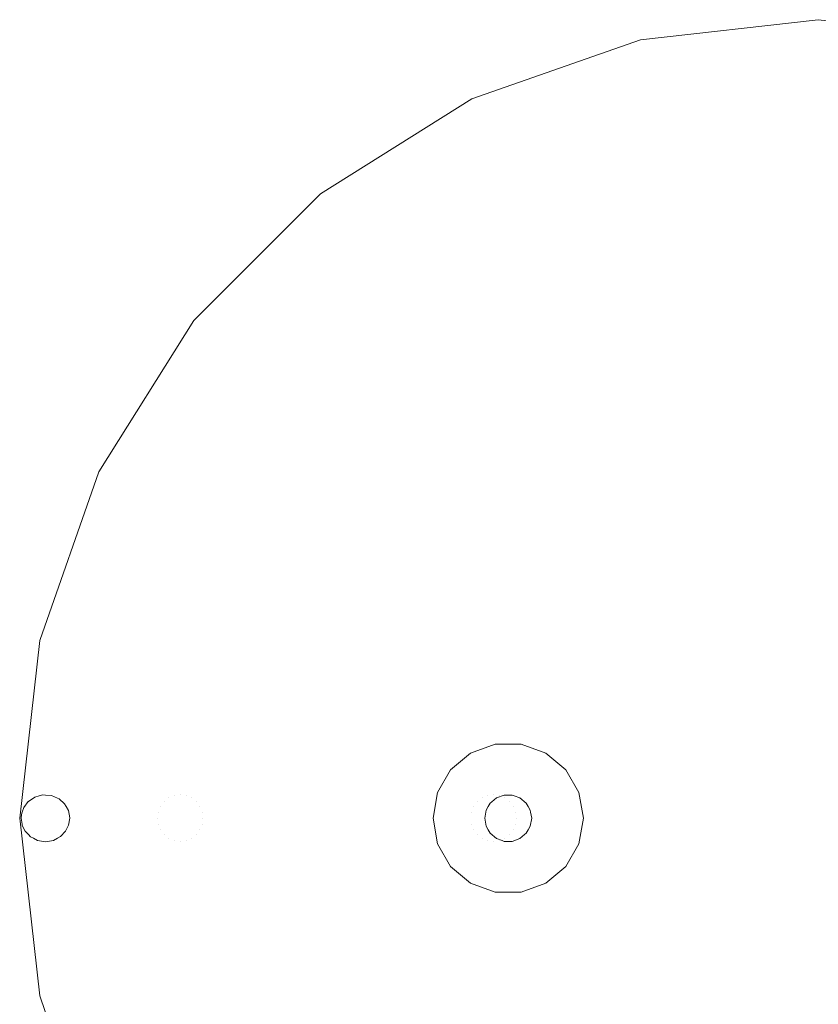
# Model space of a CAD drawing. Header units: millimetres. Extents: x -608 to 205, y -413 to 558.
# Tile 15 of 37: x -608 to -438, y 348 to 558. Entities that reach past the tile are written whole.
import ezdxf

# ---------------------------------------------------------------- set-up
doc = ezdxf.new("R2010")
doc.units = ezdxf.units.MM
doc.header["$LTSCALE"] = 25.4
doc.layers.add('None', color=7, linetype='Continuous', lineweight=5)

# ---------------------------------------------------------------- blocks, each defined once
blk = doc.blocks.new('Group-2-1')
at = {"layer": 'None', "color": 7, "linetype": 'Continuous', "lineweight": 5}
for points, invisible_edges in [([(-511.39, 541.19, 150), (-475.46, 553.76, 150), (-437.63, 558.03, 150), (-437.63, 388.03, 150)], 12), ([(-437.63, 558.03, 156), (-475.46, 553.76, 156), (-511.39, 541.19, 156), (-437.63, 388.03, 156)], 12), ([(-437.63, 558.03, 156), (-437.63, 558.03, 150), (-475.46, 553.76, 150), (-475.46, 553.76, 156)], 5), ([(-437.63, 558.03, 150), (-399.8, 553.76, 150), (-363.87, 541.19, 150), (-437.63, 388.03, 150)], 12), ([(-399.8, 553.76, 156), (-399.8, 553.76, 150), (-437.63, 558.03, 150), (-437.63, 558.03, 156)], 5), ([(-363.87, 541.19, 156), (-399.8, 553.76, 156), (-437.63, 558.03, 156), (-437.63, 388.03, 156)], 12), ([(-475.46, 553.76, 156), (-475.46, 553.76, 150), (-511.39, 541.19, 150), (-511.39, 541.19, 156)], 5), ([(-570.54, 494.02, 150), (-543.62, 520.94, 150), (-511.39, 541.19, 150), (-437.63, 388.03, 150)], 12), ([(-511.39, 541.19, 156), (-543.62, 520.94, 156), (-570.54, 494.02, 156), (-437.63, 388.03, 156)], 12), ([(-511.39, 541.19, 156), (-511.39, 541.19, 150), (-543.62, 520.94, 150), (-543.62, 520.94, 156)], 5), ([(-363.87, 541.19, 150), (-331.64, 520.94, 150), (-304.72, 494.02, 150), (-437.63, 388.03, 150)], 12), ([(-304.72, 494.02, 156), (-331.64, 520.94, 156), (-363.87, 541.19, 156), (-437.63, 388.03, 156)], 12), ([(-543.62, 520.94, 156), (-543.62, 520.94, 150), (-570.54, 494.02, 150), (-570.54, 494.02, 156)], 5), ([(-603.37, 425.85, 150), (-590.8, 461.79, 150), (-570.54, 494.02, 150), (-437.63, 388.03, 150)], 12), ([(-570.54, 494.02, 156), (-590.8, 461.79, 156), (-603.37, 425.85, 156), (-437.63, 388.03, 156)], 12), ([(-570.54, 494.02, 156), (-570.54, 494.02, 150), (-590.8, 461.79, 150), (-590.8, 461.79, 156)], 5), ([(-304.72, 494.02, 150), (-284.47, 461.79, 150), (-271.89, 425.85, 150), (-437.63, 388.03, 150)], 12), ([(-437.63, 388.03, 156), (-271.89, 425.85, 156), (-284.47, 461.79, 156), (-304.72, 494.02, 156)], 9), ([(-590.8, 461.79, 156), (-590.8, 461.79, 150), (-603.37, 425.85, 150), (-603.37, 425.85, 156)], 5), ([(-603.37, 350.2, 150), (-607.63, 388.03, 150), (-603.37, 425.85, 150), (-437.63, 388.03, 150)], 12), ([(-603.37, 425.85, 156), (-603.37, 425.85, 150), (-607.63, 388.03, 150), (-607.63, 388.03, 156)], 5), ([(-603.37, 425.85, 156), (-607.63, 388.03, 156), (-603.37, 350.2, 156), (-437.63, 388.03, 156)], 12), ([(-271.89, 425.85, 150), (-267.63, 388.03, 150), (-271.89, 350.2, 150), (-437.63, 388.03, 150)], 12), ([(-271.89, 350.2, 156), (-267.63, 388.03, 156), (-271.89, 425.85, 156), (-437.63, 388.03, 156)], 12), ([(-506.41, 403.78, 150), (-511.63, 401.88, 150), (-515.89, 398.31, 150), (-503.63, 388.03, 150)], 12), ([(-504.5, 392.95, 142), (-506.13, 392.36, 142), (-511.63, 401.88, 142), (-506.41, 403.78, 142)], 10), ([(-506.41, 403.78, 150), (-506.41, 403.78, 142), (-511.63, 401.88, 142), (-511.63, 401.88, 150)], 5), ([(-503.63, 392.95, 142), (-504.5, 392.95, 142), (-506.41, 403.78, 142), (-500.85, 403.78, 142)], 10), ([(-500.85, 403.78, 150), (-500.85, 403.78, 142), (-506.41, 403.78, 142), (-506.41, 403.78, 150)], 5), ([(-495.63, 401.88, 150), (-500.85, 403.78, 150), (-506.41, 403.78, 150), (-503.63, 388.03, 150)], 12), ([(-500.85, 403.78, 142), (-502.76, 392.95, 142), (-503.63, 392.95, 142)], 9), ([(-502.36, 392.8, 142), (-502.76, 392.95, 142), (-500.85, 403.78, 142)], 10), ([(-500.85, 403.78, 142), (-495.63, 401.88, 142), (-501.13, 392.36, 142), (-502.36, 392.8, 142)], 10), ([(-495.63, 401.88, 150), (-495.63, 401.88, 142), (-500.85, 403.78, 142), (-500.85, 403.78, 150)], 5), ([(-515.89, 398.31, 142), (-511.63, 401.88, 142), (-506.13, 392.36, 142), (-507.13, 391.52, 142)], 10), ([(-511.63, 401.88, 150), (-511.63, 401.88, 142), (-515.89, 398.31, 142), (-515.89, 398.31, 150)], 5), ([(-503.63, 388.03, 150), (-488.6, 393.5, 150), (-491.37, 398.31, 150), (-495.63, 401.88, 150)], 9), ([(-495.63, 401.88, 142), (-491.37, 398.31, 142), (-499.8, 391.24, 142), (-501.13, 392.36, 142)], 10), ([(-491.37, 398.31, 150), (-491.37, 398.31, 142), (-495.63, 401.88, 142), (-495.63, 401.88, 150)], 5), ([(-515.89, 398.31, 150), (-518.67, 393.5, 150), (-519.63, 388.03, 150), (-503.63, 388.03, 150)], 12), ([(-507.9, 390.49, 142), (-508.33, 389.74, 142), (-518.67, 393.5, 142), (-515.89, 398.31, 142)], 10), ([(-515.89, 398.31, 150), (-515.89, 398.31, 142), (-518.67, 393.5, 142), (-518.67, 393.5, 150)], 5), ([(-515.89, 398.31, 142), (-507.46, 391.24, 142), (-507.9, 390.49, 142)], 9), ([(-507.13, 391.52, 142), (-507.46, 391.24, 142), (-515.89, 398.31, 142)], 10), ([(-499.37, 390.49, 142), (-499.8, 391.24, 142), (-491.37, 398.31, 142)], 10), ([(-491.37, 398.31, 142), (-488.6, 393.5, 142), (-498.93, 389.74, 142), (-499.37, 390.49, 142)], 10), ([(-488.6, 393.5, 150), (-488.6, 393.5, 142), (-491.37, 398.31, 142), (-491.37, 398.31, 150)], 5), ([(-603.47, 392.78, -244), (-602.68, 393, -244), (-602.16, 392.96, -244), (-605.81, 391.56, -244)], 12), ([(-605.81, 391.56, -244), (-602.16, 392.96, -244), (-600.86, 392.87, -244), (-599.59, 392.31, -244)], 9), ([(-605.81, 391.56, -244), (-605.78, 391.59, -244), (-604.4, 392.53, -244), (-603.47, 392.78, -244)], 8), ([(-605.81, 391.56, -244), (-599.59, 392.31, -244), (-599.26, 392.17, -244), (-598.06, 391.08, -244)], 9), ([(-604.4, 392.53, -244), (-605.78, 391.59, -244), (-576.86, 391.56, -135.94)], 10), ([(-603.47, 392.78, -244), (-604.4, 392.53, -244), (-575.86, 392.36, -136.21)], 10), ([(-576.86, 391.56, -135.94), (-575.86, 392.36, -136.21), (-604.4, 392.53, -244)], 11), ([(-602.68, 393, -244), (-603.47, 392.78, -244), (-574.7, 392.85, -136.52)], 10), ([(-575.86, 392.36, -136.21), (-574.7, 392.85, -136.52), (-603.47, 392.78, -244)], 11), ([(-602.16, 392.96, -244), (-602.68, 393, -244), (-574.7, 392.85, -136.52)], 10), ([(-574.7, 392.85, -136.52), (-573.45, 393.03, -136.86), (-602.16, 392.96, -244)], 11), ([(-600.86, 392.87, -244), (-602.16, 392.96, -244), (-573.45, 393.03, -136.86)], 10), ([(-573.45, 393.03, -136.86), (-572.2, 392.85, -137.19), (-600.86, 392.87, -244)], 11), ([(-599.59, 392.31, -244), (-600.86, 392.87, -244), (-572.2, 392.85, -137.19)], 10), ([(-572.2, 392.85, -137.19), (-571.03, 392.36, -137.5), (-599.59, 392.31, -244)], 11), ([(-599.26, 392.17, -244), (-599.59, 392.31, -244), (-571.03, 392.36, -137.5)], 10), ([(-598.06, 391.08, -244), (-599.26, 392.17, -244), (-571.03, 392.36, -137.5)], 10), ([(-571.03, 392.36, -137.5), (-570.03, 391.56, -137.77), (-598.06, 391.08, -244)], 11), ([(-523.75, 392.36, 58.29), (-575.86, 392.36, -136.21), (-576.86, 391.56, -135.94), (-524.75, 391.56, 58.56)], 15), ([(-522.58, 392.85, 57.98), (-574.7, 392.85, -136.52), (-575.86, 392.36, -136.21), (-523.75, 392.36, 58.29)], 15), ([(-521.33, 393.03, 57.64), (-573.45, 393.03, -136.86), (-574.7, 392.85, -136.52), (-522.58, 392.85, 57.98)], 15), ([(-520.08, 392.85, 57.31), (-572.2, 392.85, -137.19), (-573.45, 393.03, -136.86), (-521.33, 393.03, 57.64)], 15), ([(-518.92, 392.36, 56.99), (-571.03, 392.36, -137.5), (-572.2, 392.85, -137.19), (-520.08, 392.85, 57.31)], 15), ([(-517.92, 391.56, 56.73), (-570.03, 391.56, -137.77), (-571.03, 392.36, -137.5), (-518.92, 392.36, 56.99)], 15), ([(-509.18, 392.36, 112.64), (-523.75, 392.36, 58.29), (-524.75, 391.56, 58.56), (-510.18, 391.56, 112.9)], 15), ([(-508.02, 392.85, 112.32), (-522.58, 392.85, 57.98), (-523.75, 392.36, 58.29), (-509.18, 392.36, 112.64)], 15), ([(-506.77, 393.03, 111.99), (-521.33, 393.03, 57.64), (-522.58, 392.85, 57.98), (-508.02, 392.85, 112.32)], 15), ([(-505.52, 392.85, 111.65), (-520.08, 392.85, 57.31), (-521.33, 393.03, 57.64), (-506.77, 393.03, 111.99)], 15), ([(-504.35, 392.36, 111.34), (-518.92, 392.36, 56.99), (-520.08, 392.85, 57.31), (-505.52, 392.85, 111.65)], 15), ([(-508.33, 389.74, 142), (-508.63, 388.03, 142), (-519.63, 388.03, 142), (-518.67, 393.5, 142)], 10), ([(-518.67, 393.5, 150), (-518.67, 393.5, 142), (-519.63, 388.03, 142), (-519.63, 388.03, 150)], 5), ([(-503.35, 391.56, 111.07), (-517.92, 391.56, 56.73), (-518.92, 392.36, 56.99), (-504.35, 392.36, 111.34)], 15), ([(-509.18, 392.36, 112.64), (-510.18, 391.56, 112.9), (-507.18, 391.56, 126.14)], 11), ([(-508.02, 392.85, 112.32), (-509.18, 392.36, 112.64), (-506.15, 392.36, 126.11)], 11), ([(-507.18, 391.56, 126.14), (-506.15, 392.36, 126.11), (-509.18, 392.36, 112.64)], 11), ([(-506.77, 393.03, 111.99), (-508.02, 392.85, 112.32), (-504.94, 392.85, 126.08)], 11), ([(-506.15, 392.36, 126.11), (-504.94, 392.85, 126.08), (-508.02, 392.85, 112.32)], 11), ([(-506.13, 392.36, 142), (-506.15, 392.36, 126.11), (-507.18, 391.56, 126.14)], 11), ([(-507.18, 391.56, 126.14), (-507.13, 391.52, 142), (-506.13, 392.36, 142)], 9), ([(-505.52, 392.85, 111.65), (-506.77, 393.03, 111.99), (-503.65, 393.03, 126.05)], 11), ([(-504.94, 392.85, 126.08), (-503.65, 393.03, 126.05), (-506.77, 393.03, 111.99)], 11), ([(-504.5, 392.95, 142), (-504.94, 392.85, 126.08), (-506.15, 392.36, 126.11)], 11), ([(-506.15, 392.36, 126.11), (-506.13, 392.36, 142), (-504.5, 392.95, 142)], 9), ([(-503.65, 393.03, 126.05), (-502.36, 392.85, 126.01), (-505.52, 392.85, 111.65)], 11), ([(-504.35, 392.36, 111.34), (-505.52, 392.85, 111.65), (-502.36, 392.85, 126.01)], 11), ([(-503.65, 393.03, 126.05), (-504.94, 392.85, 126.08), (-504.5, 392.95, 142)], 11), ([(-504.5, 392.95, 142), (-503.63, 392.95, 142), (-503.65, 393.03, 126.05)], 10), ([(-502.36, 392.85, 126.01), (-501.15, 392.36, 125.98), (-504.35, 392.36, 111.34)], 11), ([(-503.35, 391.56, 111.07), (-504.35, 392.36, 111.34), (-501.15, 392.36, 125.98)], 11), ([(-503.65, 393.03, 126.05), (-503.63, 392.95, 142), (-502.76, 392.95, 142)], 9), ([(-502.76, 392.95, 142), (-502.36, 392.85, 126.01), (-503.65, 393.03, 126.05)], 11), ([(-488.6, 382.55, 150), (-487.63, 388.03, 150), (-488.6, 393.5, 150), (-503.63, 388.03, 150)], 12), ([(-501.15, 392.36, 125.98), (-500.12, 391.56, 125.95), (-503.35, 391.56, 111.07)], 11), ([(-502.76, 392.95, 142), (-502.36, 392.8, 142), (-502.36, 392.85, 126.01)], 10), ([(-501.13, 392.36, 142), (-501.15, 392.36, 125.98), (-502.36, 392.85, 126.01)], 11), ([(-502.36, 392.85, 126.01), (-502.36, 392.8, 142), (-501.13, 392.36, 142)], 9), ([(-499.8, 391.24, 142), (-500.12, 391.56, 125.95), (-501.15, 392.36, 125.98)], 11), ([(-501.15, 392.36, 125.98), (-501.13, 392.36, 142), (-499.8, 391.24, 142)], 9), ([(-498.86, 389.31, 142), (-498.93, 389.74, 142), (-488.6, 393.5, 142)], 10), ([(-488.6, 393.5, 142), (-487.63, 388.03, 142), (-498.63, 388.03, 142), (-498.86, 389.31, 142)], 10), ([(-487.63, 388.03, 150), (-487.63, 388.03, 142), (-488.6, 393.5, 142), (-488.6, 393.5, 150)], 5), ([(-607.1, 389.3, -244), (-606.74, 390.34, -244), (-605.81, 391.56, -244), (-597.71, 385.54, -244)], 12), ([(-606.74, 390.34, -244), (-607.1, 389.3, -244), (-578.11, 389.32, -135.61)], 10), ([(-605.81, 391.56, -244), (-606.74, 390.34, -244), (-577.63, 390.53, -135.74)], 10), ([(-578.11, 389.32, -135.61), (-577.63, 390.53, -135.74), (-606.74, 390.34, -244)], 11), ([(-605.78, 391.59, -244), (-605.81, 391.56, -244), (-576.86, 391.56, -135.94)], 10), ([(-605.81, 391.56, -244), (-596.99, 388.03, -244), (-597.21, 386.55, -244)], 9), ([(-605.81, 391.56, -244), (-597.73, 390.5, -244), (-597.26, 389.66, -244), (-596.98, 388.11, -244)], 9), ([(-596.98, 388.11, -244), (-596.99, 388.03, -244), (-605.81, 391.56, -244)], 10), ([(-598.06, 391.08, -244), (-597.73, 390.5, -244), (-605.81, 391.56, -244)], 10), ([(-597.21, 386.55, -244), (-597.71, 385.54, -244), (-605.81, 391.56, -244)], 10), ([(-577.63, 390.53, -135.74), (-576.86, 391.56, -135.94), (-605.81, 391.56, -244)], 11), ([(-597.73, 390.5, -244), (-598.06, 391.08, -244), (-570.03, 391.56, -137.77)], 10), ([(-570.03, 391.56, -137.77), (-569.26, 390.53, -137.98), (-597.73, 390.5, -244)], 11), ([(-597.26, 389.66, -244), (-597.73, 390.5, -244), (-569.26, 390.53, -137.98)], 10), ([(-569.26, 390.53, -137.98), (-568.78, 389.32, -138.11), (-597.26, 389.66, -244)], 11), ([(-525.51, 390.53, 58.76), (-577.63, 390.53, -135.74), (-578.11, 389.32, -135.61), (-526, 389.32, 58.89)], 15), ([(-524.75, 391.56, 58.56), (-576.86, 391.56, -135.94), (-577.63, 390.53, -135.74), (-525.51, 390.53, 58.76)], 15), ([(-517.15, 390.53, 56.52), (-569.26, 390.53, -137.98), (-570.03, 391.56, -137.77), (-517.92, 391.56, 56.73)], 15), ([(-516.67, 389.32, 56.39), (-568.78, 389.32, -138.11), (-569.26, 390.53, -137.98), (-517.15, 390.53, 56.52)], 15), ([(-510.95, 390.53, 113.11), (-525.51, 390.53, 58.76), (-526, 389.32, 58.89), (-511.43, 389.32, 113.24)], 15), ([(-510.18, 391.56, 112.9), (-524.75, 391.56, 58.56), (-525.51, 390.53, 58.76), (-510.95, 390.53, 113.11)], 15), ([(-502.59, 390.53, 110.87), (-517.15, 390.53, 56.52), (-517.92, 391.56, 56.73), (-503.35, 391.56, 111.07)], 15), ([(-502.1, 389.32, 110.74), (-516.67, 389.32, 56.39), (-517.15, 390.53, 56.52), (-502.59, 390.53, 110.87)], 15), ([(-510.95, 390.53, 113.11), (-511.43, 389.32, 113.24), (-508.47, 389.32, 126.17)], 11), ([(-510.18, 391.56, 112.9), (-510.95, 390.53, 113.11), (-507.97, 390.53, 126.16)], 11), ([(-508.47, 389.32, 126.17), (-507.97, 390.53, 126.16), (-510.95, 390.53, 113.11)], 11), ([(-507.97, 390.53, 126.16), (-507.18, 391.56, 126.14), (-510.18, 391.56, 112.9)], 11), ([(-507.97, 390.53, 126.16), (-508.47, 389.32, 126.17), (-508.33, 389.74, 142)], 11), ([(-508.33, 389.74, 142), (-507.9, 390.49, 142), (-507.97, 390.53, 126.16)], 10), ([(-507.46, 391.24, 142), (-507.18, 391.56, 126.14), (-507.97, 390.53, 126.16)], 11), ([(-507.97, 390.53, 126.16), (-507.9, 390.49, 142), (-507.46, 391.24, 142)], 9), ([(-507.46, 391.24, 142), (-507.13, 391.52, 142), (-507.18, 391.56, 126.14)], 10), ([(-502.59, 390.53, 110.87), (-503.35, 391.56, 111.07), (-500.12, 391.56, 125.95)], 11), ([(-500.12, 391.56, 125.95), (-499.33, 390.53, 125.93), (-502.59, 390.53, 110.87)], 11), ([(-502.1, 389.32, 110.74), (-502.59, 390.53, 110.87), (-499.33, 390.53, 125.93)], 11), ([(-499.33, 390.53, 125.93), (-498.83, 389.32, 125.92), (-502.1, 389.32, 110.74)], 11), ([(-499.33, 390.53, 125.93), (-500.12, 391.56, 125.95), (-499.8, 391.24, 142)], 11), ([(-499.8, 391.24, 142), (-499.37, 390.49, 142), (-499.33, 390.53, 125.93)], 10), ([(-499.33, 390.53, 125.93), (-499.37, 390.49, 142), (-498.93, 389.74, 142)], 9), ([(-498.93, 389.74, 142), (-498.83, 389.32, 125.92), (-499.33, 390.53, 125.93)], 11), ([(-607.63, 388.03, 156), (-607.63, 388.03, 150), (-603.37, 350.2, 150), (-603.37, 350.2, 156)], 5), ([(-607.33, 388.03, -244), (-607.27, 388.82, -244), (-607.1, 389.3, -244), (-597.71, 385.54, -244)], 12), ([(-607.27, 388.82, -244), (-607.33, 388.03, -244), (-578.28, 388.03, -135.56)], 10), ([(-597.71, 385.54, -244), (-607.12, 386.74, -244), (-607.33, 388.03, -244)], 9), ([(-578.28, 388.03, -135.56), (-607.33, 388.03, -244), (-607.12, 386.74, -244)], 9), ([(-607.1, 389.3, -244), (-607.27, 388.82, -244), (-578.28, 388.03, -135.56)], 10), ([(-607.12, 386.74, -244), (-578.11, 386.73, -135.61), (-578.28, 388.03, -135.56)], 11), ([(-578.28, 388.03, -135.56), (-578.11, 389.32, -135.61), (-607.1, 389.3, -244)], 11), ([(-570.54, 282.03, 150), (-590.8, 314.26, 150), (-603.37, 350.2, 150), (-437.63, 388.03, 150)], 12), ([(-603.37, 350.2, 156), (-590.8, 314.26, 156), (-570.54, 282.03, 156), (-437.63, 388.03, 156)], 12), ([(-596.98, 388.11, -244), (-597.26, 389.66, -244), (-568.78, 389.32, -138.11)], 10), ([(-568.78, 386.73, -138.11), (-597.21, 386.55, -244), (-596.99, 388.03, -244)], 9), ([(-568.62, 388.03, -138.15), (-596.99, 388.03, -244), (-596.98, 388.11, -244)], 9), ([(-596.99, 388.03, -244), (-568.62, 388.03, -138.15), (-568.78, 386.73, -138.11)], 11), ([(-596.98, 388.11, -244), (-568.78, 389.32, -138.11), (-568.62, 388.03, -138.15)], 11), ([(-526, 389.32, 58.89), (-578.11, 389.32, -135.61), (-578.28, 388.03, -135.56), (-526.16, 388.03, 58.94)], 15), ([(-526.16, 388.03, 58.94), (-578.28, 388.03, -135.56), (-578.11, 386.73, -135.61), (-526, 386.73, 58.89)], 15), ([(-511.39, 234.86, 150), (-543.62, 255.11, 150), (-570.54, 282.03, 150), (-437.63, 388.03, 150)], 12), ([(-570.54, 282.03, 156), (-543.62, 255.11, 156), (-511.39, 234.86, 156), (-437.63, 388.03, 156)], 12), ([(-516.5, 388.03, 56.35), (-568.62, 388.03, -138.15), (-568.78, 389.32, -138.11), (-516.67, 389.32, 56.39)], 15), ([(-516.67, 386.73, 56.39), (-568.78, 386.73, -138.11), (-568.62, 388.03, -138.15), (-516.5, 388.03, 56.35)], 15), ([(-511.43, 389.32, 113.24), (-526, 389.32, 58.89), (-526.16, 388.03, 58.94), (-511.6, 388.03, 113.28)], 15), ([(-511.6, 388.03, 113.28), (-526.16, 388.03, 58.94), (-526, 386.73, 58.89), (-511.43, 386.73, 113.24)], 15), ([(-518.67, 382.55, 142), (-519.63, 388.03, 142), (-508.63, 388.03, 142), (-508.4, 386.74, 142)], 10), ([(-519.63, 388.03, 150), (-519.63, 388.03, 142), (-518.67, 382.55, 142), (-518.67, 382.55, 150)], 5), ([(-519.63, 388.03, 150), (-518.67, 382.55, 150), (-515.89, 377.74, 150), (-503.63, 388.03, 150)], 12), ([(-501.94, 388.03, 110.69), (-516.5, 388.03, 56.35), (-516.67, 389.32, 56.39), (-502.1, 389.32, 110.74)], 15), ([(-502.1, 386.73, 110.74), (-516.67, 386.73, 56.39), (-516.5, 388.03, 56.35), (-501.94, 388.03, 110.69)], 15), ([(-515.89, 377.74, 150), (-511.63, 374.17, 150), (-506.41, 372.27, 150), (-503.63, 388.03, 150)], 12), ([(-511.43, 389.32, 113.24), (-511.6, 388.03, 113.28), (-508.64, 388.03, 126.18)], 11), ([(-508.64, 388.03, 126.18), (-511.6, 388.03, 113.28), (-511.43, 386.73, 113.24)], 11), ([(-508.64, 388.03, 126.18), (-508.47, 389.32, 126.17), (-511.43, 389.32, 113.24)], 11), ([(-511.43, 386.73, 113.24), (-508.47, 386.73, 126.17), (-508.64, 388.03, 126.18)], 11), ([(-437.63, 218.03, 150), (-475.46, 222.29, 150), (-511.39, 234.86, 150), (-437.63, 388.03, 150)], 12), ([(-511.39, 234.86, 156), (-475.46, 222.29, 156), (-437.63, 218.03, 156), (-437.63, 388.03, 156)], 12), ([(-508.47, 389.32, 126.17), (-508.64, 388.03, 126.18), (-508.63, 388.03, 142)], 11), ([(-508.4, 386.74, 142), (-508.63, 388.03, 142), (-508.64, 388.03, 126.18)], 10), ([(-508.64, 388.03, 126.18), (-508.47, 386.73, 126.17), (-508.4, 386.74, 142)], 11), ([(-508.63, 388.03, 142), (-508.33, 389.74, 142), (-508.47, 389.32, 126.17)], 10), ([(-506.41, 372.27, 150), (-500.85, 372.27, 150), (-495.63, 374.17, 150), (-503.63, 388.03, 150)], 12), ([(-495.63, 374.17, 150), (-491.37, 377.74, 150), (-488.6, 382.55, 150), (-503.63, 388.03, 150)], 12), ([(-501.94, 388.03, 110.69), (-502.1, 389.32, 110.74), (-498.83, 389.32, 125.92)], 11), ([(-498.83, 386.73, 125.92), (-502.1, 386.73, 110.74), (-501.94, 388.03, 110.69)], 11), ([(-498.83, 389.32, 125.92), (-498.66, 388.03, 125.92), (-501.94, 388.03, 110.69)], 11), ([(-501.94, 388.03, 110.69), (-498.66, 388.03, 125.92), (-498.83, 386.73, 125.92)], 11), ([(-498.93, 389.74, 142), (-498.86, 389.31, 142), (-498.83, 389.32, 125.92)], 10), ([(-498.63, 388.03, 142), (-498.93, 386.32, 142), (-498.83, 386.73, 125.92)], 10), ([(-498.93, 386.32, 142), (-498.63, 388.03, 142), (-487.63, 388.03, 142), (-488.6, 382.55, 142)], 10), ([(-498.83, 389.32, 125.92), (-498.86, 389.31, 142), (-498.63, 388.03, 142)], 9), ([(-498.63, 388.03, 142), (-498.66, 388.03, 125.92), (-498.83, 389.32, 125.92)], 11), ([(-498.83, 386.73, 125.92), (-498.66, 388.03, 125.92), (-498.63, 388.03, 142)], 11), ([(-488.6, 382.55, 150), (-488.6, 382.55, 142), (-487.63, 388.03, 142), (-487.63, 388.03, 150)], 5), ([(-437.63, 388.03, 150), (-271.89, 350.2, 150), (-284.47, 314.26, 150), (-304.72, 282.03, 150)], 9), ([(-304.72, 282.03, 150), (-331.64, 255.11, 150), (-363.87, 234.86, 150), (-437.63, 388.03, 150)], 12), ([(-363.87, 234.86, 150), (-399.8, 222.29, 150), (-437.63, 218.03, 150), (-437.63, 388.03, 150)], 12), ([(-437.63, 218.03, 156), (-399.8, 222.29, 156), (-363.87, 234.86, 156), (-437.63, 388.03, 156)], 12), ([(-363.87, 234.86, 156), (-331.64, 255.11, 156), (-304.72, 282.03, 156), (-437.63, 388.03, 156)], 12), ([(-304.72, 282.03, 156), (-284.47, 314.26, 156), (-271.89, 350.2, 156), (-437.63, 388.03, 156)], 12), ([(-606.46, 385.24, -244), (-607.08, 386.47, -244), (-607.12, 386.74, -244), (-597.71, 385.54, -244)], 12), ([(-578.11, 386.73, -135.61), (-607.12, 386.74, -244), (-607.08, 386.47, -244)], 9), ([(-578.11, 386.73, -135.61), (-607.08, 386.47, -244), (-606.46, 385.24, -244)], 9), ([(-606.46, 385.24, -244), (-577.63, 385.53, -135.74), (-578.11, 386.73, -135.61)], 11), ([(-569.26, 385.53, -137.98), (-597.71, 385.54, -244), (-597.21, 386.55, -244)], 9), ([(-597.21, 386.55, -244), (-568.78, 386.73, -138.11), (-569.26, 385.53, -137.98)], 11), ([(-526, 386.73, 58.89), (-578.11, 386.73, -135.61), (-577.63, 385.53, -135.74), (-525.51, 385.53, 58.76)], 15), ([(-517.15, 385.53, 56.52), (-569.26, 385.53, -137.98), (-568.78, 386.73, -138.11), (-516.67, 386.73, 56.39)], 15), ([(-511.43, 386.73, 113.24), (-526, 386.73, 58.89), (-525.51, 385.53, 58.76), (-510.95, 385.53, 113.11)], 15), ([(-508.4, 386.74, 142), (-508.33, 386.32, 142), (-518.67, 382.55, 142)], 10), ([(-515.89, 377.74, 142), (-518.67, 382.55, 142), (-508.33, 386.32, 142), (-507.9, 385.56, 142)], 10), ([(-502.59, 385.53, 110.87), (-517.15, 385.53, 56.52), (-516.67, 386.73, 56.39), (-502.1, 386.73, 110.74)], 15), ([(-508.47, 386.73, 126.17), (-511.43, 386.73, 113.24), (-510.95, 385.53, 113.11)], 11), ([(-510.95, 385.53, 113.11), (-507.97, 385.53, 126.16), (-508.47, 386.73, 126.17)], 11), ([(-508.33, 386.32, 142), (-508.4, 386.74, 142), (-508.47, 386.73, 126.17)], 10), ([(-508.33, 386.32, 142), (-508.47, 386.73, 126.17), (-507.97, 385.53, 126.16)], 11), ([(-507.97, 385.53, 126.16), (-507.9, 385.56, 142), (-508.33, 386.32, 142)], 9), ([(-499.33, 385.53, 125.93), (-502.59, 385.53, 110.87), (-502.1, 386.73, 110.74)], 11), ([(-502.1, 386.73, 110.74), (-498.83, 386.73, 125.92), (-499.33, 385.53, 125.93)], 11), ([(-498.93, 386.32, 142), (-499.37, 385.56, 142), (-499.33, 385.53, 125.93)], 10), ([(-499.37, 385.56, 142), (-498.93, 386.32, 142), (-488.6, 382.55, 142), (-491.37, 377.74, 142)], 10), ([(-499.33, 385.53, 125.93), (-498.83, 386.73, 125.92), (-498.93, 386.32, 142)], 11), ([(-597.71, 385.54, -244), (-605.77, 384.53, -244), (-606.46, 385.24, -244)], 9), ([(-577.63, 385.53, -135.74), (-606.46, 385.24, -244), (-605.77, 384.53, -244)], 9), ([(-597.71, 385.54, -244), (-604.71, 383.75, -244), (-605.32, 384.07, -244), (-605.77, 384.53, -244)], 9), ([(-605.77, 384.53, -244), (-576.86, 384.49, -135.94), (-577.63, 385.53, -135.74)], 11), ([(-576.86, 384.49, -135.94), (-605.77, 384.53, -244), (-605.32, 384.07, -244)], 9), ([(-576.86, 384.49, -135.94), (-605.32, 384.07, -244), (-604.71, 383.75, -244)], 9), ([(-604.71, 383.75, -244), (-597.71, 385.54, -244), (-597.86, 385.24, -244)], 9), ([(-597.86, 385.24, -244), (-598.93, 384.11, -244), (-599.6, 383.75, -244), (-604.71, 383.75, -244)], 12), ([(-604.71, 383.75, -244), (-575.86, 383.7, -136.21), (-576.86, 384.49, -135.94)], 11), ([(-604.71, 383.75, -244), (-599.6, 383.75, -244), (-600.43, 383.31, -244), (-602.16, 383.03, -244)], 9), ([(-602.16, 383.03, -244), (-602.16, 383.03, -244), (-603.83, 383.3, -244), (-604.71, 383.75, -244)], 8), ([(-575.86, 383.7, -136.21), (-604.71, 383.75, -244), (-603.83, 383.3, -244)], 9), ([(-603.83, 383.3, -244), (-574.7, 383.2, -136.52), (-575.86, 383.7, -136.21)], 11), ([(-572.2, 383.2, -137.19), (-600.43, 383.31, -244), (-599.6, 383.75, -244)], 9), ([(-571.03, 383.7, -137.5), (-599.6, 383.75, -244), (-598.93, 384.11, -244)], 9), ([(-599.6, 383.75, -244), (-571.03, 383.7, -137.5), (-572.2, 383.2, -137.19)], 11), ([(-570.03, 384.49, -137.77), (-598.93, 384.11, -244), (-597.86, 385.24, -244)], 9), ([(-598.93, 384.11, -244), (-570.03, 384.49, -137.77), (-571.03, 383.7, -137.5)], 11), ([(-570.03, 384.49, -137.77), (-597.86, 385.24, -244), (-597.71, 385.54, -244)], 9), ([(-597.71, 385.54, -244), (-569.26, 385.53, -137.98), (-570.03, 384.49, -137.77)], 11), ([(-525.51, 385.53, 58.76), (-577.63, 385.53, -135.74), (-576.86, 384.49, -135.94), (-524.75, 384.49, 58.56)], 15), ([(-524.75, 384.49, 58.56), (-576.86, 384.49, -135.94), (-575.86, 383.7, -136.21), (-523.75, 383.7, 58.29)], 15), ([(-523.75, 383.7, 58.29), (-575.86, 383.7, -136.21), (-574.7, 383.2, -136.52), (-522.58, 383.2, 57.98)], 15), ([(-520.08, 383.2, 57.31), (-572.2, 383.2, -137.19), (-571.03, 383.7, -137.5), (-518.92, 383.7, 56.99)], 15), ([(-518.92, 383.7, 56.99), (-571.03, 383.7, -137.5), (-570.03, 384.49, -137.77), (-517.92, 384.49, 56.73)], 15), ([(-517.92, 384.49, 56.73), (-570.03, 384.49, -137.77), (-569.26, 385.53, -137.98), (-517.15, 385.53, 56.52)], 15), ([(-510.95, 385.53, 113.11), (-525.51, 385.53, 58.76), (-524.75, 384.49, 58.56), (-510.18, 384.49, 112.9)], 15), ([(-510.18, 384.49, 112.9), (-524.75, 384.49, 58.56), (-523.75, 383.7, 58.29), (-509.18, 383.7, 112.64)], 15), ([(-509.18, 383.7, 112.64), (-523.75, 383.7, 58.29), (-522.58, 383.2, 57.98), (-508.02, 383.2, 112.32)], 15), ([(-505.52, 383.2, 111.65), (-520.08, 383.2, 57.31), (-518.92, 383.7, 56.99), (-504.35, 383.7, 111.34)], 15), ([(-504.35, 383.7, 111.34), (-518.92, 383.7, 56.99), (-517.92, 384.49, 56.73), (-503.35, 384.49, 111.07)], 15), ([(-503.35, 384.49, 111.07), (-517.92, 384.49, 56.73), (-517.15, 385.53, 56.52), (-502.59, 385.53, 110.87)], 15), ([(-507.9, 385.56, 142), (-507.46, 384.81, 142), (-515.89, 377.74, 142)], 10), ([(-511.63, 374.17, 142), (-515.89, 377.74, 142), (-507.46, 384.81, 142), (-506.13, 383.7, 142)], 10), ([(-506.41, 372.27, 142), (-511.63, 374.17, 142), (-506.13, 383.7, 142), (-504.91, 383.25, 142)], 10), ([(-507.97, 385.53, 126.16), (-510.95, 385.53, 113.11), (-510.18, 384.49, 112.9)], 11), ([(-510.18, 384.49, 112.9), (-507.18, 384.49, 126.14), (-507.97, 385.53, 126.16)], 11), ([(-507.18, 384.49, 126.14), (-510.18, 384.49, 112.9), (-509.18, 383.7, 112.64)], 11), ([(-509.18, 383.7, 112.64), (-506.15, 383.7, 126.11), (-507.18, 384.49, 126.14)], 11), ([(-506.15, 383.7, 126.11), (-509.18, 383.7, 112.64), (-508.02, 383.2, 112.32)], 11), ([(-508.02, 383.2, 112.32), (-504.94, 383.2, 126.08), (-506.15, 383.7, 126.11)], 11), ([(-507.46, 384.81, 142), (-507.9, 385.56, 142), (-507.97, 385.53, 126.16)], 10), ([(-507.97, 385.53, 126.16), (-507.18, 384.49, 126.14), (-507.46, 384.81, 142)], 11), ([(-506.13, 383.7, 142), (-507.46, 384.81, 142), (-507.18, 384.49, 126.14)], 10), ([(-507.18, 384.49, 126.14), (-506.15, 383.7, 126.11), (-506.13, 383.7, 142)], 11), ([(-504.91, 383.25, 142), (-506.13, 383.7, 142), (-506.15, 383.7, 126.11)], 10), ([(-506.15, 383.7, 126.11), (-504.94, 383.2, 126.08), (-504.91, 383.25, 142)], 11), ([(-502.36, 383.2, 126.01), (-505.52, 383.2, 111.65), (-504.35, 383.7, 111.34)], 11), ([(-501.15, 383.7, 125.98), (-504.35, 383.7, 111.34), (-503.35, 384.49, 111.07)], 11), ([(-504.35, 383.7, 111.34), (-501.15, 383.7, 125.98), (-502.36, 383.2, 126.01)], 11), ([(-500.12, 384.49, 125.95), (-503.35, 384.49, 111.07), (-502.59, 385.53, 110.87)], 11), ([(-503.35, 384.49, 111.07), (-500.12, 384.49, 125.95), (-501.15, 383.7, 125.98)], 11), ([(-501.13, 383.7, 142), (-502.76, 383.1, 142), (-502.36, 383.2, 126.01)], 10), ([(-495.63, 374.17, 142), (-500.85, 372.27, 142), (-502.76, 383.1, 142), (-501.13, 383.7, 142)], 10), ([(-502.59, 385.53, 110.87), (-499.33, 385.53, 125.93), (-500.12, 384.49, 125.95)], 11), ([(-502.36, 383.2, 126.01), (-501.15, 383.7, 125.98), (-501.13, 383.7, 142)], 11), ([(-500.13, 384.53, 142), (-501.13, 383.7, 142), (-501.15, 383.7, 125.98)], 10), ([(-501.15, 383.7, 125.98), (-500.12, 384.49, 125.95), (-500.13, 384.53, 142)], 11), ([(-491.37, 377.74, 142), (-495.63, 374.17, 142), (-501.13, 383.7, 142), (-500.13, 384.53, 142)], 10), ([(-499.8, 384.81, 142), (-500.13, 384.53, 142), (-500.12, 384.49, 125.95)], 10), ([(-500.13, 384.53, 142), (-499.8, 384.81, 142), (-491.37, 377.74, 142)], 10), ([(-499.8, 384.81, 142), (-500.12, 384.49, 125.95), (-499.33, 385.53, 125.93)], 11), ([(-499.33, 385.53, 125.93), (-499.37, 385.56, 142), (-499.8, 384.81, 142)], 9), ([(-491.37, 377.74, 142), (-499.8, 384.81, 142), (-499.37, 385.56, 142)], 9), ([(-574.7, 383.2, -136.52), (-603.83, 383.3, -244), (-602.16, 383.03, -244)], 9), ([(-573.45, 383.03, -136.86), (-602.16, 383.03, -244), (-600.43, 383.31, -244)], 9), ([(-574.7, 383.2, -136.52), (-602.16, 383.03, -244), (-602.16, 383.03, -244)], 9), ([(-602.16, 383.03, -244), (-573.45, 383.03, -136.86), (-574.7, 383.2, -136.52)], 11), ([(-600.43, 383.31, -244), (-572.2, 383.2, -137.19), (-573.45, 383.03, -136.86)], 11), ([(-522.58, 383.2, 57.98), (-574.7, 383.2, -136.52), (-573.45, 383.03, -136.86), (-521.33, 383.03, 57.64)], 15), ([(-521.33, 383.03, 57.64), (-573.45, 383.03, -136.86), (-572.2, 383.2, -137.19), (-520.08, 383.2, 57.31)], 15), ([(-508.02, 383.2, 112.32), (-522.58, 383.2, 57.98), (-521.33, 383.03, 57.64), (-506.77, 383.03, 111.99)], 15), ([(-506.77, 383.03, 111.99), (-521.33, 383.03, 57.64), (-520.08, 383.2, 57.31), (-505.52, 383.2, 111.65)], 15), ([(-518.67, 382.55, 150), (-518.67, 382.55, 142), (-515.89, 377.74, 142), (-515.89, 377.74, 150)], 5), ([(-504.94, 383.2, 126.08), (-508.02, 383.2, 112.32), (-506.77, 383.03, 111.99)], 11), ([(-506.77, 383.03, 111.99), (-503.65, 383.03, 126.05), (-504.94, 383.2, 126.08)], 11), ([(-503.65, 383.03, 126.05), (-506.77, 383.03, 111.99), (-505.52, 383.2, 111.65)], 11), ([(-504.91, 383.25, 142), (-504.5, 383.1, 142), (-506.41, 372.27, 142)], 10), ([(-500.85, 372.27, 142), (-506.41, 372.27, 142), (-504.5, 383.1, 142), (-503.63, 383.1, 142)], 10), ([(-505.52, 383.2, 111.65), (-502.36, 383.2, 126.01), (-503.65, 383.03, 126.05)], 11), ([(-504.5, 383.1, 142), (-504.91, 383.25, 142), (-504.94, 383.2, 126.08)], 10), ([(-504.5, 383.1, 142), (-504.94, 383.2, 126.08), (-503.65, 383.03, 126.05)], 11), ([(-503.65, 383.03, 126.05), (-503.63, 383.1, 142), (-504.5, 383.1, 142)], 9), ([(-503.65, 383.03, 126.05), (-502.36, 383.2, 126.01), (-502.76, 383.1, 142)], 11), ([(-502.76, 383.1, 142), (-503.63, 383.1, 142), (-503.65, 383.03, 126.05)], 10), ([(-503.63, 383.1, 142), (-502.76, 383.1, 142), (-500.85, 372.27, 142)], 10), ([(-491.37, 377.74, 150), (-491.37, 377.74, 142), (-488.6, 382.55, 142), (-488.6, 382.55, 150)], 5), ([(-515.89, 377.74, 150), (-515.89, 377.74, 142), (-511.63, 374.17, 142), (-511.63, 374.17, 150)], 5), ([(-495.63, 374.17, 150), (-495.63, 374.17, 142), (-491.37, 377.74, 142), (-491.37, 377.74, 150)], 5), ([(-511.63, 374.17, 150), (-511.63, 374.17, 142), (-506.41, 372.27, 142), (-506.41, 372.27, 150)], 5), ([(-500.85, 372.27, 150), (-500.85, 372.27, 142), (-495.63, 374.17, 142), (-495.63, 374.17, 150)], 5), ([(-506.41, 372.27, 150), (-506.41, 372.27, 142), (-500.85, 372.27, 142), (-500.85, 372.27, 150)], 5), ([(-603.37, 350.2, 156), (-603.37, 350.2, 150), (-590.8, 314.26, 150), (-590.8, 314.26, 156)], 5)]:
    blk.add_3dface(points, dxfattribs=dict(at, invisible_edges=invisible_edges))

msp = doc.modelspace()

# ---------------------------------------------------------------- block references
at = {"layer": 'None', "color": 7}
msp.add_blockref('Group-2-1', (0, 0), dxfattribs=at)

doc.saveas('drawing.dxf')
